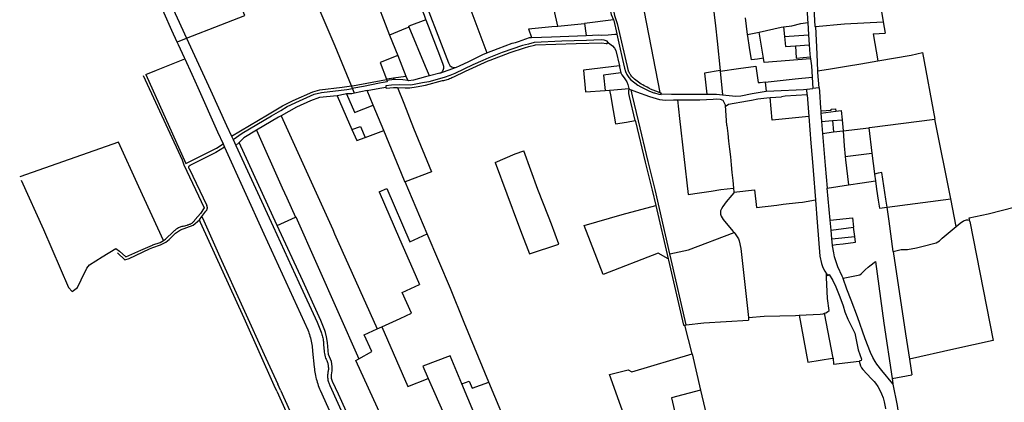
# Model space of a CAD drawing. Header units: inches. Extents: x 210911 to 224988, y 571697 to 586201.
# Tile 184 of 256: x 211775 to 213439, y 582335 to 582981. Entities that reach past the tile are written whole.
import ezdxf

# ---------------------------------------------------------------- set-up
doc = ezdxf.new("R2010")
doc.units = ezdxf.units.IN
doc.header["$MEASUREMENT"] = 0

msp = doc.modelspace()

# ---------------------------------------------------------------- linework, layer by layer
for points in [[(211928.146, 583233.194), (211960.884, 583162.223), (211986.952, 583103.3), (212000, 583074.787), (212056.915, 582950.413), (212056.92, 582950.4)], [(212793.433, 583197.404), (212819.545, 583057.414), (212819.372, 583053.257), (212856.718, 582858.409)], [(212737.661, 583180.249), (212759.214, 583086.904), (212780.452, 582988.28), (212784.877, 582975.283), (212803.562, 582895.284)], [(212511.927, 583065.666), (212564.432, 582925.422)], [(212684.164, 582970.706), (212663.569, 583064.271), (212717.948, 583073.215)], [(212755.691, 583079.424), (212774.611, 582990.454), (212778.535, 582981.17)], [(212056.92, 582950.4), (212077.035, 582958.283), (212094.378, 582965.003), (212155.33, 582988.537), (212145.186, 583012.498), (212244.586, 583051.928)], [(212335.41, 582869.503), (212307.82, 582936.97), (212256.676, 583056.724)], [(212940.878, 583055.486), (212950.724, 582970.956)], [(212000, 583033.352), (212006.327, 583019.075), (212018.128, 582993.276), (212031.621, 582963.83), (212040.547, 582943.984)], [(212436.47, 583037.752), (212439.719, 583035.143), (212441.219, 583032.801), (212458.46, 582989.322), (212460.754, 582982.469), (212461.299, 582981.079)], [(212448.407, 583042.168), (212499.655, 582908.385), (212502.013, 582903.789), (212504.535, 582901.627), (212508.788, 582900.69), (212512.859, 582901.249)], [(212372.379, 583027.916), (212399.829, 582955.231)], [(213227.973, 583016.163), (213234.529, 582978.078)], [(213105.127, 583007.249), (213106.574, 582981.641), (213106.928, 582976.58)], [(213116.71, 583010.849), (213118.744, 582969.715), (213119.795, 582970.164)], [(212778.535, 582981.17), (212729.5, 582974.997)], [(212778.535, 582981.17), (212778.93, 582980.234), (212783.936, 582957.595), (212784.045, 582957.121)], [(213000.862, 582984.713), (213004.377, 582956.158)], [(212433.123, 582969.094), (212426.974, 582966.534), (212399.829, 582955.231)], [(212461.299, 582981.079), (212432.436, 582970.747)], [(212433.123, 582969.094), (212432.436, 582970.747)], [(212467.532, 582886.367), (212464.23, 582894.306), (212460.786, 582902.586), (212433.123, 582969.094)], [(212461.299, 582981.079), (212477.822, 582938.979), (212484.523, 582921.396), (212489.974, 582906.372), (212491.003, 582902.624), (212491.099, 582899.157), (212490.688, 582897.258), (212489.693, 582894.19), (212487.538, 582892.129), (212484.915, 582890.817)], [(212635.116, 582965.814), (212674.505, 582969.821), (212684.164, 582970.706)], [(212635.116, 582965.814), (212639.638, 582951.594)], [(212684.164, 582970.706), (212729.5, 582974.997)], [(212729.5, 582974.997), (212731.706, 582958.523), (212732.251, 582954.804)], [(212950.724, 582970.956), (212953.726, 582945.183)], [(213024.95, 582960.615), (213061.964, 582968.585), (213066.147, 582969.205)], [(213066.147, 582969.205), (213080.004, 582971.257), (213095.431, 582975.273), (213106.928, 582976.58)], [(213066.147, 582969.205), (213067.735, 582952.887)], [(213106.928, 582976.58), (213108.383, 582955.768)], [(213119.795, 582970.164), (213168.759, 582974.302), (213234.529, 582978.078)], [(213119.795, 582970.164), (213122.231, 582923.324)], [(213234.529, 582978.078), (213237.863, 582958.709)], [(212040.547, 582943.984), (212041.351, 582944.299), (212056.92, 582950.4)], [(212056.92, 582950.4), (212097.299, 582862.259), (212124.584, 582802.494), (212132.967, 582784.512)], [(212399.829, 582955.231), (212413.934, 582920.781)], [(212564.432, 582925.422), (212583.527, 582932.913), (212607.064, 582941.576), (212612.615, 582943.106), (212618.127, 582944.733), (212636.47, 582951.508), (212639.638, 582951.594)], [(212639.638, 582951.594), (212673.889, 582952.524), (212732.251, 582954.804)], [(212732.251, 582954.804), (212753.818, 582955.646), (212757.406, 582955.36), (212769.309, 582955.977), (212781.048, 582957.084), (212784.045, 582957.121)], [(212784.045, 582957.121), (212788.827, 582936.551), (212793.925, 582914.067), (212797.213, 582899.793), (212798.67, 582894.15), (212801.127, 582889.052), (212804.404, 582883.773), (212808.045, 582879.768), (212814.755, 582874.555), (212819.835, 582871.039), (212824.75, 582867.944), (212830.294, 582864.929), (212839.305, 582860.469), (212846.952, 582857.92), (212847.98, 582857.649), (212855.423, 582855.681), (212858.901, 582855.207), (212858.67, 582856.377)], [(213004.377, 582956.158), (213004.975, 582956.288)], [(213004.975, 582956.288), (213024.95, 582960.615)], [(213032.207, 582916.379), (213022.172, 582914.925), (213011.945, 582913.455), (213008.463, 582934.713), (213005.425, 582953.467), (213004.975, 582956.288)], [(213032.207, 582916.379), (213024.95, 582960.615)], [(213067.735, 582952.887), (213108.383, 582955.768)], [(213067.735, 582952.887), (213069.364, 582936.151), (213086.231, 582937.28)], [(213108.383, 582955.768), (213109.567, 582938.843)], [(213217.339, 582957.596), (213237.863, 582958.709)], [(213217.339, 582957.596), (213225.497, 582911.88)], [(212040.547, 582943.984), (212042.483, 582939.681), (212052.8, 582917.455), (212053.78, 582915.331)], [(212768.826, 582943.198), (212768.082, 582944.975), (212762.808, 582946.829), (212757.818, 582947.256), (212733.012, 582946.544), (212691.098, 582945.175), (212644.146, 582942.715), (212634.577, 582940.337), (212624.598, 582937.628), (212590.584, 582925.721), (212567.916, 582917.168), (212557.509, 582912.606), (212540.463, 582905.113), (212510.234, 582890.499), (212501.709, 582886.896), (212492.482, 582883.732), (212466.402, 582876.388), (212455.505, 582874.455), (212435.853, 582870.889), (212416.167, 582871.153), (212403.393, 582870.968), (212393.434, 582869.616), (212393.555, 582868.533), (212393.703, 582867.541)], [(212505.327, 582883.53), (212508.58, 582885.085), (212528.082, 582894.408), (212566.614, 582911.661), (212569.768, 582912.863), (212603.731, 582925.802), (212628.254, 582933.949), (212635.365, 582935.94), (212644.937, 582938.62), (212646.892, 582938.695), (212715.665, 582941.35), (212758.817, 582942.206), (212766.141, 582941.099)], [(212766.141, 582941.099), (212766.53, 582941.03), (212766.925, 582941.034), (212767.313, 582941.111), (212767.679, 582941.259), (212768.012, 582941.472), (212768.3, 582941.744), (212768.532, 582942.064), (212768.7, 582942.421), (212768.799, 582942.804), (212768.826, 582943.198)], [(212768.826, 582943.198), (212769.858, 582942.579), (212776.653, 582937.357), (212780.199, 582933.093), (212782.338, 582929.129), (212788.419, 582903.249)], [(212953.726, 582945.183), (212958.842, 582895.73)], [(213086.231, 582937.28), (213109.567, 582938.843)], [(213086.231, 582937.28), (213087.526, 582916.174), (213111.269, 582918.538)], [(213109.567, 582938.843), (213110.658, 582923.246), (213111.269, 582918.538)], [(211987.854, 582889.085), (212005.733, 582896.352), (212053.78, 582915.331)], [(212053.78, 582915.331), (212065.664, 582889.579), (212075.955, 582866.659), (212109.186, 582791.942), (212118.61, 582771.422)], [(212413.934, 582920.781), (212384.088, 582909.053), (212394.54, 582880.924)], [(212413.934, 582920.781), (212427.713, 582886.163)], [(212512.859, 582901.249), (212518.409, 582903.7), (212534.038, 582910.951), (212557.761, 582922.805), (212564.432, 582925.422)], [(213111.72, 582915.065), (213033.435, 582908.891), (213032.207, 582916.379)], [(213111.269, 582918.538), (213111.72, 582915.065)], [(213111.72, 582915.065), (213113.226, 582903.452), (213114.482, 582884.173)], [(213122.231, 582923.324), (213123.526, 582895.045)], [(213225.497, 582911.88), (213281.742, 582921.471)], [(213281.742, 582921.471), (213300.807, 582925.723)], [(213300.807, 582925.723), (213321.618, 582813.283)], [(212484.915, 582890.817), (212512.859, 582901.249)], [(212788.419, 582903.249), (212727.609, 582895.923)], [(212788.419, 582903.249), (212788.804, 582901.612), (212791.065, 582891.656), (212791.157, 582891.492)], [(212958.95, 582894.584), (212989.966, 582898.931), (213019.29, 582903.086), (213021.479, 582887.325), (213023.125, 582875.212), (213026.357, 582875.513), (213034.889, 582876.268)], [(213141.849, 582897.918), (213152.354, 582899.565), (213172.525, 582902.974), (213196.825, 582907.081)], [(213196.825, 582907.081), (213225.497, 582911.88)], [(211983.172, 582887.184), (212049.282, 582744.545), (212051.942, 582736.268)], [(211987.854, 582889.085), (212055.674, 582738.16)], [(212394.54, 582880.924), (212396.148, 582881.627), (212406.747, 582883.15)], [(212406.747, 582883.15), (212427.713, 582886.163)], [(212407.771, 582880.34), (212406.747, 582883.15)], [(212427.713, 582886.163), (212430.776, 582878.463)], [(212467.532, 582886.367), (212460.913, 582884.673), (212440.392, 582879.238), (212431.949, 582878.314), (212430.776, 582878.463)], [(212484.915, 582890.817), (212467.532, 582886.367)], [(212489.496, 582878.393), (212491.54, 582878.809), (212493.57, 582879.29), (212495.583, 582879.837), (212497.578, 582880.449), (212499.552, 582881.125), (212501.502, 582881.864), (212503.428, 582882.666), (212505.327, 582883.53)], [(212727.609, 582895.923), (212731.11, 582859.51), (212764.211, 582861.764)], [(212791.157, 582891.492), (212761.696, 582887.937), (212764.211, 582861.764)], [(212791.157, 582891.492), (212792.827, 582888.51), (212796.746, 582883.282), (212801.24, 582876.542), (212802.877, 582872.17), (212804.567, 582865.198)], [(212811.963, 582882.913), (212810.891, 582883.972), (212809.865, 582885.076), (212808.889, 582886.224), (212807.963, 582887.413), (212807.09, 582888.642), (212806.27, 582889.906), (212805.506, 582891.205), (212804.799, 582892.536), (212804.151, 582893.897), (212803.562, 582895.284)], [(212840.591, 582864.844), (212837.999, 582865.987), (212835.438, 582867.2), (212832.911, 582868.481), (212830.419, 582869.829), (212827.964, 582871.244), (212825.548, 582872.724), (212823.173, 582874.268), (212820.84, 582875.875), (212818.55, 582877.545), (212816.307, 582879.275), (212814.111, 582881.065), (212811.963, 582882.913)], [(212958.842, 582895.73), (212932.214, 582891.263), (212936.464, 582855.617)], [(212958.842, 582895.73), (212958.95, 582894.584)], [(212958.95, 582894.584), (212962.749, 582854.321)], [(213034.942, 582875.805), (213085.577, 582881.341), (213114.482, 582884.173)], [(213114.482, 582884.173), (213115.723, 582865.139)], [(213123.526, 582895.045), (213141.849, 582897.918)], [(213123.526, 582895.045), (213123.653, 582892.261), (213125.757, 582866.016)], [(212132.967, 582784.512), (212193.716, 582820.831), (212219.195, 582835.654), (212236.922, 582844.617), (212269.994, 582859.578), (212281.976, 582862.682), (212320.019, 582867.152), (212335.41, 582869.503)], [(212135.57, 582778.852), (212150.991, 582789.458), (212200.469, 582818.967), (212216.076, 582828.114), (212226.969, 582834.498), (212247.466, 582844.174), (212272.465, 582855.341), (212285.116, 582858.443), (212327.512, 582863.274), (212337.223, 582865.069)], [(212335.41, 582869.503), (212337.19, 582869.776), (212394.677, 582880.554)], [(212337.223, 582865.069), (212335.41, 582869.503)], [(212396.136, 582876.629), (212389.33, 582875.398), (212382.781, 582874.051), (212356.143, 582868.57), (212339.585, 582865.507), (212337.223, 582865.069)], [(212340.513, 582857.032), (212337.223, 582865.069)], [(212362.314, 582861.534), (212383.662, 582865.944)], [(212383.662, 582865.944), (212393.703, 582867.541)], [(212393.703, 582867.541), (212394.003, 582865.539), (212406.522, 582866.982), (212413.073, 582866.761), (212413.314, 582866.753)], [(212394.54, 582880.924), (212394.677, 582880.554)], [(212394.677, 582880.554), (212395.366, 582878.7)], [(212407.771, 582880.34), (212395.366, 582878.7)], [(212395.366, 582878.7), (212396.136, 582876.629)], [(212430.776, 582878.463), (212430.732, 582878.469), (212422.391, 582879.533), (212409.46, 582880.563), (212407.771, 582880.34)], [(212413.314, 582866.753), (212426.255, 582866.317), (212434.359, 582866.286), (212445.098, 582867.712), (212460.792, 582870.759), (212489.496, 582878.393)], [(212413.314, 582866.753), (212423.913, 582840.467), (212440.5, 582798.257), (212470.84, 582724.091), (212426.101, 582707.111)], [(212772.689, 582862.482), (212804.567, 582865.198)], [(212804.567, 582865.198), (212804.719, 582864.569), (212805.789, 582864.148)], [(212840.591, 582864.844), (212849.366, 582861.114), (212856.718, 582858.409)], [(213034.889, 582876.268), (213034.942, 582875.805)], [(213034.942, 582875.805), (213036.775, 582860.517)], [(213105.205, 582864.22), (213115.723, 582865.139)], [(213125.757, 582866.016), (213115.723, 582865.139)], [(213129.646, 582827.556), (213129.296, 582832.17), (213127.183, 582860.037), (213126.723, 582866.1), (213125.757, 582866.016)], [(212311.326, 582852.552), (212281.738, 582849.794), (212266.434, 582844.231), (212242.846, 582833.516), (212216.644, 582819.104)], [(212327.3, 582855.857), (212325.175, 582855.798), (212311.326, 582852.552)], [(212311.326, 582852.552), (212336.467, 582795.679)], [(212336.002, 582856.097), (212327.3, 582855.857)], [(212327.3, 582855.857), (212340.556, 582824.972), (212340.638, 582824.781)], [(212340.513, 582857.032), (212336.002, 582856.097)], [(212362.314, 582861.534), (212340.513, 582857.032)], [(212372.496, 582836.871), (212362.314, 582861.534)], [(212764.211, 582861.764), (212771.859, 582862.412)], [(212771.859, 582862.412), (212772.689, 582862.482)], [(212771.859, 582862.412), (212773.794, 582851.706), (212775.763, 582840.815), (212782.179, 582805.327), (212800.529, 582808.484), (212815.059, 582810.985), (212815.255, 582811.019)], [(212815.255, 582811.019), (212805.842, 582851.589), (212804.703, 582856.498), (212804.64, 582859.19), (212804.604, 582860.73), (212804.636, 582861.932), (212805.023, 582863.381), (212805.789, 582864.148)], [(212805.789, 582864.148), (212808.287, 582863.167)], [(212873.947, 582585.888), (212848.743, 582694.208), (212837.007, 582741.686), (212820.535, 582810.389), (212810.712, 582852.719), (212808.287, 582863.167)], [(212808.287, 582863.167), (212817.257, 582859.641), (212839.571, 582851.74), (212856.152, 582846.773), (212866.533, 582845.696), (212879.894, 582845.804), (212886.837, 582845.852)], [(212856.718, 582858.409), (212858.391, 582857.794), (212858.67, 582856.377)], [(212858.67, 582856.377), (212860.061, 582856.092), (212876.395, 582855.449), (212936.464, 582855.617)], [(212936.464, 582855.617), (212952.462, 582855.769), (212962.749, 582854.321)], [(212962.749, 582854.321), (212985.124, 582851.91), (212993.54, 582852.976), (213013.186, 582856.881), (213026.684, 582859.133), (213036.775, 582860.517)], [(212967.71, 582836.576), (212969.131, 582835.899), (212973.185, 582838.485), (213005.06, 582844.201), (213011.643, 582845.587), (213022.379, 582847.531), (213037.599, 582849.482), (213043.384, 582849.86)], [(213036.775, 582860.517), (213049.522, 582861.379), (213099.478, 582863.719), (213105.205, 582864.22)], [(213043.384, 582849.86), (213062.545, 582851.111)], [(213108.81, 582817.91), (213046.561, 582811.788), (213043.384, 582849.86)], [(213105.947, 582854.687), (213068.67, 582851.93), (213062.545, 582851.111)], [(213105.947, 582854.687), (213105.205, 582864.22)], [(213105.947, 582854.687), (213108.81, 582817.91)], [(212340.638, 582824.781), (212372.496, 582836.871)], [(212390.092, 582794.251), (212372.496, 582836.871)], [(212886.837, 582845.852), (212924.663, 582846.115), (212946.905, 582847.321), (212952.245, 582847.445), (212959.048, 582846.933), (212963.204, 582845.267), (212967.71, 582836.576)], [(212886.837, 582845.852), (212890.233, 582814.289)], [(212970.013, 582802.369), (212967.71, 582836.576)], [(212216.644, 582819.104), (212212.387, 582816.763), (212175.114, 582794.523)], [(212216.644, 582819.104), (212303.86, 582626.78), (212306.618, 582619.667), (212379.216, 582458.797)], [(213108.81, 582817.91), (213112.25, 582772.6), (213114.28, 582747.42), (213115.99, 582726.47), (213119.818, 582676.997)], [(213128.844, 582827.498), (213129.646, 582827.556)], [(213128.844, 582827.498), (213129.189, 582823.185)], [(213129.189, 582823.185), (213154.339, 582826.567)], [(213129.189, 582823.185), (213130.3, 582809.323)], [(213129.646, 582827.556), (213146.76, 582828.794), (213146.66, 582829.944), (213153.93, 582830.72), (213154.339, 582826.567)], [(213154.339, 582826.567), (213163.372, 582827.782), (213164.832, 582812.441)], [(212336.467, 582795.679), (212350.919, 582800.828), (212358.834, 582782.387)], [(212815.255, 582811.019), (212815.683, 582809.177), (212832.159, 582740.466), (212843.882, 582693.036), (212849.819, 582667.52)], [(212890.233, 582814.289), (212904.525, 582685.964)], [(212970.013, 582802.369), (212971.632, 582789.165), (212973.186, 582775.952), (212974.677, 582762.733), (212976.104, 582749.506), (212977.467, 582736.273), (212978.767, 582723.033), (212980.002, 582709.788), (212981.173, 582696.536)], [(213130.3, 582809.323), (213148.567, 582810.972)], [(213130.3, 582809.323), (213131.911, 582789.228)], [(213148.567, 582810.972), (213164.832, 582812.441)], [(213148.567, 582810.972), (213150.362, 582791.682)], [(213164.832, 582812.441), (213166.606, 582793.8)], [(213166.606, 582793.8), (213210.084, 582798.937)], [(213210.084, 582798.937), (213211.527, 582799.121), (213321.618, 582813.283)], [(213210.084, 582798.937), (213215.502, 582755.854)], [(213348.713, 582678.638), (213321.618, 582813.283)], [(212132.967, 582784.512), (212135.57, 582778.852)], [(212153.354, 582781.539), (212145.585, 582773.825)], [(212175.114, 582794.523), (212153.354, 582781.539)], [(212175.114, 582794.523), (212218.147, 582697.339), (212226.195, 582680.112)], [(212336.467, 582795.679), (212344.626, 582776.994)], [(212344.626, 582776.994), (212358.834, 582782.387)], [(212358.834, 582782.387), (212390.092, 582794.251)], [(212425.297, 582708.992), (212390.092, 582794.251)], [(213131.911, 582789.228), (213150.362, 582791.682)], [(213131.911, 582789.228), (213136.249, 582735.102), (213139.672, 582696.824)], [(213150.362, 582791.682), (213166.606, 582793.8)], [(213166.606, 582793.8), (213168.442, 582768.403), (213170.308, 582750.362)], [(212018.093, 582608.469), (211975.898, 582698.83), (211941.864, 582774.565), (211774.712, 582715.691)], [(212055.674, 582738.16), (212107.15, 582764.275), (212118.61, 582771.422)], [(212121.114, 582765.969), (212106.064, 582756.903), (212063.539, 582735.412)], [(212118.61, 582771.422), (212121.114, 582765.969)], [(212121.114, 582765.969), (212187.554, 582619.536), (212261.635, 582457.236)], [(212135.57, 582778.852), (212140.296, 582768.574)], [(212145.585, 582773.825), (212140.296, 582768.574)], [(212140.296, 582768.574), (212203.143, 582631.899), (212246.723, 582537.263), (212277.323, 582470.235), (212284.08, 582453.384)], [(212210.13, 582633.461), (212209.611, 582634.588), (212145.585, 582773.825)], [(212578.252, 582740.33), (212617.919, 582634.341), (212624.283, 582617.959), (212636.381, 582585.672), (212686.224, 582601.896), (212673.724, 582635.925), (212668.377, 582648.526), (212650.729, 582694.157), (212626.768, 582759.504)], [(212578.252, 582740.33), (212612.265, 582754.447), (212626.768, 582759.504)], [(213170.308, 582750.362), (213215.502, 582755.854)], [(213170.308, 582750.362), (213170.93, 582744.351), (213175.974, 582702.501)], [(213215.502, 582755.854), (213219.909, 582720.816)], [(212051.942, 582736.268), (212086.34, 582663.302), (212080.146, 582653.999), (212071.215, 582643.915)], [(212061.001, 582729.958), (212060.739, 582730.405), (212060.546, 582730.885), (212060.426, 582731.389), (212060.382, 582731.905), (212060.415, 582732.422), (212060.524, 582732.928), (212060.707, 582733.412), (212060.96, 582733.864), (212061.277, 582734.274), (212061.651, 582734.632), (212062.074, 582734.93), (212062.537, 582735.163), (212063.029, 582735.325), (212063.539, 582735.412)], [(212061.001, 582729.958), (212090.858, 582667.241)], [(213219.909, 582720.816), (213219.939, 582720.575)], [(213241.008, 582664.782), (213239.051, 582677.849), (213232.319, 582723.017), (213226.223, 582721.9), (213219.939, 582720.575)], [(213219.939, 582720.575), (213221.393, 582709.02)], [(211777.445, 582709.943), (211814.763, 582626.534), (211857.115, 582528.932), (211863.565, 582521.813), (211872.444, 582528.833), (211878.68, 582541.921), (211888.167, 582561.672), (211892.937, 582566.932), (211913.999, 582580.78), (211937.155, 582594.595), (211943.691, 582590.461), (211954.249, 582580.351), (211979.387, 582591.889), (211998.94, 582600.566), (212000, 582600.921), (212011.966, 582604.927), (212018.093, 582608.469)], [(212426.101, 582707.111), (212425.297, 582708.992)], [(212463.699, 582619.232), (212426.101, 582707.111)], [(213139.672, 582696.824), (213175.974, 582702.501)], [(213175.974, 582702.501), (213198.779, 582705.881), (213221.393, 582709.02)], [(213221.393, 582709.02), (213223.167, 582694.912), (213225.989, 582676.637)], [(212382.466, 582690.541), (212395.63, 582696.31)], [(212382.466, 582690.541), (212416.492, 582611.24), (212439.147, 582559.653)], [(212395.63, 582696.31), (212434.013, 582606.084)], [(212904.525, 582685.964), (212923.911, 582688.775), (212943.549, 582691.671), (212959.716, 582694.372), (212981.173, 582696.536)], [(212981.724, 582690.121), (212981.827, 582688.922), (212978.626, 582685.108), (212969.136, 582673.8), (212963.078, 582665.824), (212960.958, 582661.988), (212959.544, 582658.151), (212959.182, 582655.353), (212959.485, 582652.829), (212960.494, 582649.093), (212964.129, 582643.541), (212980.499, 582624.268), (212982.634, 582621.739)], [(212981.173, 582696.536), (212981.724, 582690.121)], [(212981.724, 582690.121), (213016.65, 582693.764)], [(213016.65, 582693.764), (213020.369, 582663.995)], [(213144.661, 582642.655), (213139.672, 582696.824)], [(212089.49, 582658.026), (212090.018, 582658.524), (212090.492, 582659.074), (212090.907, 582659.67), (212091.259, 582660.305), (212091.544, 582660.972), (212091.759, 582661.665), (212091.903, 582662.377), (212091.972, 582663.099), (212091.968, 582663.825), (212091.889, 582664.547), (212091.736, 582665.257), (212091.512, 582665.947), (212091.218, 582666.611), (212090.858, 582667.241)], [(212226.195, 582680.112), (212240.806, 582647.915)], [(212870.882, 582576.992), (212854.307, 582586.874), (212761.213, 582550.517), (212728.972, 582633.623), (212793.209, 582652.017), (212849.819, 582667.52)], [(212849.819, 582667.52), (212870.882, 582576.992)], [(213020.369, 582663.995), (213054.395, 582668.166)], [(213054.395, 582668.166), (213065.323, 582669.506), (213091.469, 582672.19)], [(213091.469, 582672.19), (213098.101, 582672.871), (213119.818, 582676.997)], [(213119.818, 582676.997), (213119.88, 582676.19), (213122.83, 582639.17), (213127.38, 582581.59), (213129.97, 582569.35), (213132.36, 582562.82), (213135.6, 582556.52), (213138.567, 582551.787)], [(213225.989, 582676.637), (213228.066, 582663.118)], [(213241.008, 582664.782), (213348.713, 582678.638)], [(213358.001, 582631.814), (213348.713, 582678.638)], [(213379.742, 582646.3), (213411.908, 582653.444), (213458.359, 582664.937)], [(212078.592, 582643.254), (212082.756, 582648.899)], [(212082.756, 582648.899), (212089.49, 582658.026)], [(212082.756, 582648.899), (212086.058, 582641.522), (212113.319, 582580.61), (212190.73, 582409.457), (212210.916, 582365.104)], [(212240.806, 582647.915), (212241.707, 582648.339), (212347.892, 582408.259)], [(213228.066, 582663.118), (213241.008, 582664.782)], [(213251.503, 582589.367), (213244.568, 582641.013), (213241.008, 582664.782)], [(211940.199, 582587.466), (211952.683, 582575.406), (211959.972, 582577.861), (211994.143, 582593.89), (212000, 582596.157), (212012.583, 582601.026), (212021.691, 582605.159), (212027.452, 582609.771), (212038.044, 582620.624), (212046.519, 582626.395), (212068.009, 582633.995), (212078.53, 582643.17), (212078.592, 582643.254)], [(212051.503, 582632.352), (212050.042, 582632.03), (212048.596, 582631.64), (212047.171, 582631.185), (212045.768, 582630.664), (212044.39, 582630.079), (212043.041, 582629.431), (212041.723, 582628.722), (212040.44, 582627.953), (212039.193, 582627.125), (212037.986, 582626.24), (212036.82, 582625.301), (212035.7, 582624.309), (212034.626, 582623.267)], [(212051.503, 582632.352), (212057.786, 582634.207)], [(212071.215, 582643.915), (212070.686, 582642.891), (212070.09, 582641.906), (212069.429, 582640.962), (212068.707, 582640.064), (212067.926, 582639.217), (212067.091, 582638.423), (212066.204, 582637.687), (212065.271, 582637.012), (212064.294, 582636.401), (212063.279, 582635.857), (212062.229, 582635.381), (212061.15, 582634.977), (212060.047, 582634.645), (212058.924, 582634.388), (212057.786, 582634.207)], [(212205.04, 582363.014), (212154.004, 582476.949), (212080.599, 582638.828), (212078.592, 582643.254)], [(212210.13, 582633.461), (212240.806, 582647.915)], [(212397.237, 582164.112), (212313.412, 582348.298), (212303.441, 582369.929), (212301.887, 582375.156), (212301.746, 582380.949), (212303.017, 582387.731), (212303.158, 582395.219), (212301.556, 582403.55), (212296.894, 582415.559), (212295.057, 582435.622), (212293.645, 582445.653), (212291.949, 582452.717), (212290.622, 582456.007), (212283.756, 582473), (212253.129, 582540.087), (212210.13, 582633.461)], [(213144.661, 582642.655), (213182.471, 582646.276)], [(213146.213, 582625.799), (213144.661, 582642.655)], [(213182.471, 582646.276), (213184.427, 582630.586)], [(213251.503, 582589.367), (213264.552, 582593.171), (213275.644, 582593.171), (213290.943, 582595.879), (213299.834, 582597.802), (213324.18, 582604.343), (213329.4, 582607.59), (213334.118, 582612.152), (213358.001, 582631.814)], [(213380.904, 582640.406), (213420.576, 582439.232), (213353.662, 582424.643), (213278.947, 582407.507)], [(213358.001, 582631.814), (213364.734, 582637.441), (213369.989, 582641.214), (213375.18, 582643.179), (213377.67, 582643.37), (213379.556, 582642.697), (213380.904, 582640.406)], [(213380.904, 582640.406), (213379.742, 582646.3)], [(212018.093, 582608.469), (212021.417, 582610.391), (212034.626, 582623.267)], [(212434.013, 582606.084), (212463.699, 582619.232)], [(212568.003, 582368.801), (212526.186, 582469.808), (212503.053, 582527.246), (212463.699, 582619.232)], [(212873.947, 582585.888), (212905.079, 582592.465), (212982.634, 582621.739)], [(212982.634, 582621.739), (212984.336, 582619.724), (212989.946, 582610.883), (212990.956, 582607.652), (212993.682, 582594.83), (213006.465, 582478.076)], [(213146.213, 582625.799), (213184.427, 582630.586)], [(213147.584, 582610.917), (213146.213, 582625.799)], [(213147.584, 582610.917), (213186.343, 582615.215)], [(213186.343, 582615.215), (213184.427, 582630.586)], [(213187.575, 582605.334), (213186.343, 582615.215)], [(213148.585, 582600.36), (213147.584, 582610.917)], [(213148.585, 582600.36), (213155.108, 582601.22), (213166.888, 582602.707), (213187.575, 582605.334)], [(213166.625, 582544.527), (213164.968, 582548.143), (213157.94, 582563.774), (213152.406, 582580.659), (213150.874, 582587.439), (213148.717, 582598.963), (213148.585, 582600.36)], [(212901.631, 582465.54), (212876.205, 582576.182), (212873.947, 582585.888)], [(213251.503, 582589.367), (213272.39, 582450.351), (213278.947, 582407.507)], [(212870.882, 582576.992), (212871.371, 582574.892), (212896.643, 582464.923), (212899.182, 582465.237)], [(213166.625, 582544.527), (213167.045, 582544.61), (213195.042, 582550.123), (213197.124, 582552.115), (213203.918, 582558.615), (213209.245, 582563.274), (213211.861, 582565.562), (213221.555, 582572.835)], [(213221.555, 582572.835), (213235.772, 582468.704), (213249.483, 582374.85)], [(212439.147, 582559.653), (212450.464, 582534.028)], [(213134.951, 582485.118), (213137.722, 582486.179), (213140.549, 582487.794), (213142.956, 582489.994), (213140.331, 582510.287), (213138.816, 582545.927), (213138.567, 582551.787)], [(213138.567, 582551.787), (213140.12, 582549.31), (213142.94, 582550.54), (213149.19, 582540.65), (213154.31, 582529.83), (213161.25, 582513.19), (213166.77, 582497.67), (213169.7, 582487.82), (213174.8, 582475.36), (213179.74, 582464.91), (213186.22, 582451.35), (213191.97, 582423.6), (213197.64, 582407.53), (213197.01, 582405.63), (213193.77, 582404.34)], [(212421.234, 582520.472), (212450.464, 582534.028)], [(213250.772, 582366.028), (213231.918, 582388.556), (213223.753, 582399.145), (213220.695, 582403.877), (213217.15, 582410.295), (213212.956, 582418.789), (213204.166, 582442.115), (213191.122, 582479.038), (213180.526, 582507.281), (213173.236, 582525.941), (213166.872, 582543.988), (213166.625, 582544.527)], [(212386.71, 582462.165), (212418.13, 582476.288), (212437.068, 582485.126), (212421.234, 582520.472)], [(213006.465, 582478.076), (213033.193, 582480.043), (213086.475, 582481.548), (213092.604, 582481.859)], [(213092.604, 582481.859), (213128.03, 582483.655), (213132.977, 582484.362), (213134.951, 582485.118)], [(213092.604, 582481.859), (213106.938, 582402.597), (213148.808, 582409.34), (213150.005, 582409.524)], [(213150.005, 582409.524), (213134.951, 582485.118)], [(212899.182, 582465.237), (212901.631, 582465.54)], [(212911.377, 582416.535), (212899.182, 582465.237)], [(212901.631, 582465.54), (212931.441, 582469.052), (213006.949, 582473.657)], [(213006.465, 582478.076), (213006.949, 582473.657)], [(212261.635, 582457.236), (212262.655, 582454.561), (212263.61, 582451.863), (212264.5, 582449.143), (212265.325, 582446.402), (212266.085, 582443.643), (212266.778, 582440.865), (212267.405, 582438.073), (212267.965, 582435.266), (212268.457, 582432.446), (212268.882, 582429.615), (212269.239, 582426.775), (212269.528, 582423.928), (212269.749, 582421.074)], [(212284.08, 582453.384), (212284.851, 582451.454), (212285.549, 582449.497), (212286.173, 582447.514), (212286.722, 582445.51), (212287.196, 582443.486), (212287.593, 582441.446), (212287.913, 582439.393), (212288.156, 582437.329), (212288.321, 582435.257), (212288.408, 582433.181)], [(212347.892, 582408.259), (212370.153, 582420.484), (212357.023, 582449.017), (212379.216, 582458.797)], [(212379.216, 582458.797), (212386.71, 582462.165)], [(212386.71, 582462.165), (212430.734, 582361.274), (212465.232, 582375.143)], [(212288.408, 582433.181), (212288.482, 582430.481), (212288.633, 582427.783), (212288.86, 582425.092), (212289.164, 582422.407), (212289.543, 582419.733), (212289.998, 582417.07), (212290.528, 582414.421), (212291.133, 582411.788), (212291.813, 582409.174)], [(212269.749, 582421.074), (212272.594, 582394.057)], [(212832.58, 582211.311), (212831.98, 582213.352), (212771.724, 582381.548), (212803.245, 582389.682), (212809.346, 582385.996), (212911.377, 582416.535)], [(212911.377, 582416.535), (212925.779, 582355.487)], [(212291.813, 582409.174), (212292.574, 582407.849), (212293.273, 582406.49), (212293.907, 582405.1), (212294.475, 582403.682), (212294.977, 582402.238), (212295.41, 582400.773), (212295.774, 582399.289), (212296.069, 582397.79), (212296.293, 582396.278), (212296.446, 582394.758), (212296.528, 582393.232), (212296.539, 582391.705), (212296.478, 582390.178), (212296.345, 582388.656), (212296.142, 582387.141), (212295.868, 582385.638)], [(212682.161, 581986.513), (212677.223, 581989.943), (212671.417, 581989.943), (212615.007, 581954.177), (212503.122, 582202.667), (212419.771, 582164.97), (212386.526, 582237.817), (212412.652, 582248.703), (212413.119, 582251.658), (212343.05, 582405.581), (212347.892, 582408.259)], [(212522.388, 582365.717), (212502.533, 582413.351), (212456.141, 582395.85), (212465.232, 582375.143)], [(213150.005, 582409.524), (213150.592, 582399.226)], [(213150.592, 582399.226), (213193.77, 582404.34)], [(213193.77, 582404.34), (213196.02, 582396.25), (213197.73, 582393.1), (213199.99, 582390.37), (213214.36, 582375.03), (213219.05, 582369.72), (213221.31, 582366.93), (213225.21, 582361.29), (213228.76, 582355.28), (213231.77, 582348.97), (213234.34, 582342.27), (213236.36, 582335.47), (213238.4, 582324.3), (213238.489, 582323.637)], [(213278.947, 582407.507), (213283.006, 582380.986)], [(212272.594, 582394.057), (212272.878, 582391.175), (212273.23, 582388.301), (212273.651, 582385.436), (212274.14, 582382.582), (212274.696, 582379.74), (212275.321, 582376.912), (212276.012, 582374.1), (212276.771, 582371.306), (212277.595, 582368.53), (212278.486, 582365.775), (212279.442, 582363.041), (212280.464, 582360.332), (212281.549, 582357.647), (212282.698, 582354.989)], [(212295.868, 582385.638), (212295.578, 582384.133), (212295.36, 582382.615), (212295.216, 582381.089), (212295.145, 582379.557), (212295.148, 582378.024), (212295.226, 582376.493), (212295.376, 582374.967), (212295.6, 582373.45), (212295.897, 582371.946), (212296.266, 582370.458), (212296.706, 582368.989), (212297.216, 582367.544), (212297.795, 582366.124), (212298.442, 582364.734), (212299.155, 582363.377)], [(212465.232, 582375.143), (212522.778, 582245.077), (212565.545, 582262.183)], [(212522.388, 582365.717), (212534.505, 582370.597)], [(212565.545, 582262.183), (212522.388, 582365.717)], [(212534.505, 582370.597), (212539.543, 582358.804)], [(212539.543, 582358.804), (212568.003, 582368.801)], [(212720.092, 581999.319), (212632.713, 582213.401), (212605.452, 582278.345), (212568.003, 582368.801)], [(213249.483, 582374.85), (213283.006, 582380.986)], [(213249.483, 582374.85), (213250.687, 582366.609), (213250.772, 582366.028)], [(213280.024, 582178.485), (213279.59, 582181.345), (213258.584, 582329.211), (213251.409, 582365.267), (213250.772, 582366.028)], [(212209.454, 582353.677), (212205.04, 582363.014)], [(212209.454, 582353.677), (212322.794, 582102.592), (212369.362, 582000), (212372.917, 581992.167), (212405.872, 581919.651)], [(212215.652, 582355.325), (212210.916, 582365.104)], [(212215.652, 582355.325), (212284.1, 582203.01), (212363.012, 582027.71), (212375.432, 582000), (212413.368, 581915.366)], [(212282.698, 582354.989), (212308.707, 582297.56), (212357.307, 582190.815), (212416.115, 582062.005), (212443.919, 582000), (212470.984, 581939.643)], [(212299.155, 582363.377), (212336.62, 582279.955), (212384.69, 582174.447), (212442.663, 582046.394), (212463.535, 582000), (212498.994, 581921.182), (212501.592, 581915.408)], [(212925.779, 582355.487), (212876.41, 582342.278), (212921.058, 582148.61)], [(212925.779, 582355.487), (212969.745, 582169.115)]]:
    msp.add_lwpolyline(points)

doc.saveas('drawing.dxf')
